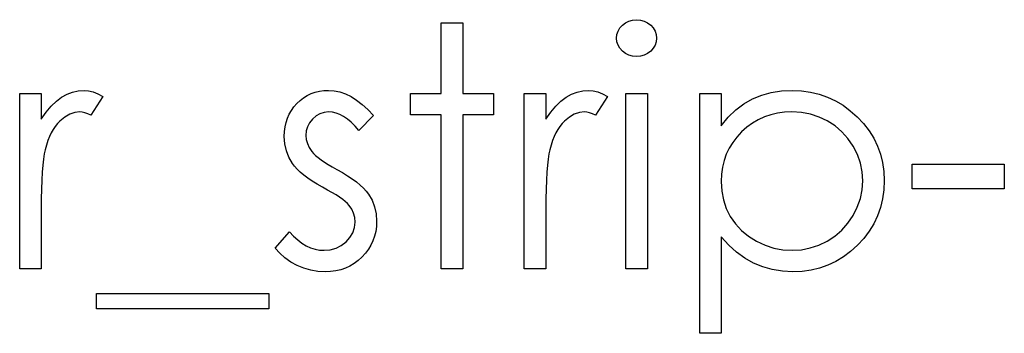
# Model space of a CAD drawing. Header units: inches. Extents: x -122 to 123, y -201 to 75.
# Tile 181 of 191: x 1.768 to 2.281, y 65.314 to 65.477. Entities that reach past the tile are written whole.
import ezdxf

# ---------------------------------------------------------------- set-up
doc = ezdxf.new("R2010")
doc.units = ezdxf.units.IN
doc.header["$MEASUREMENT"] = 0

msp = doc.modelspace()

# ---------------------------------------------------------------- linework, layer by layer
at = {"color": 7, "linetype": 'Continuous', "flags": 128}
for points in [[(2.08965, 65.47733), (2.09173, 65.47715), (2.09366, 65.47663), (2.09543, 65.47572), (2.09704, 65.4745), (2.09839, 65.47302), (2.09934, 65.47137), (2.09992, 65.46959), (2.10012, 65.46766), (2.10012, 65.46766), (2.09992, 65.46578), (2.09934, 65.46403), (2.09839, 65.4624), (2.09704, 65.46093), (2.09543, 65.4597), (2.09366, 65.4588), (2.09173, 65.45827), (2.08965, 65.4581), (2.08965, 65.4581), (2.0876, 65.45827), (2.08572, 65.4588), (2.08394, 65.4597), (2.08234, 65.46093), (2.08101, 65.4624), (2.08006, 65.46403), (2.07948, 65.46578), (2.07928, 65.46766), (2.07928, 65.46766), (2.07948, 65.46959), (2.08006, 65.47137), (2.08101, 65.47302), (2.08234, 65.4745), (2.08394, 65.47572), (2.08572, 65.47663), (2.0876, 65.47715), (2.08965, 65.47733)], [(1.98793, 65.47572), (1.99915, 65.47572), (1.99915, 65.47572), (1.99915, 65.43887), (1.99915, 65.43887), (2.01518, 65.43887), (2.01518, 65.43887), (2.01518, 65.42765), (2.01518, 65.42765), (1.99915, 65.42765), (1.99915, 65.42765), (1.99915, 65.34752), (1.99915, 65.34752), (1.98794, 65.34752), (1.98794, 65.34752), (1.98794, 65.42765), (1.98794, 65.42765), (1.97191, 65.42765), (1.97191, 65.42765), (1.97191, 65.43887), (1.97191, 65.43887), (1.98794, 65.43887), (1.98794, 65.43887), (1.98794, 65.47572)], [(1.76838, 65.43887), (1.7796, 65.43887), (1.7796, 65.43887), (1.7796, 65.42542), (1.7796, 65.42542), (1.78216, 65.42913), (1.78479, 65.43228), (1.78747, 65.43486), (1.79022, 65.43691), (1.79305, 65.43847), (1.79595, 65.43959), (1.79888, 65.44024), (1.80189, 65.44047), (1.80189, 65.44047), (1.80422, 65.44027), (1.80662, 65.43969), (1.8091, 65.43872), (1.81165, 65.43734), (1.81165, 65.43734), (1.80549, 65.42762), (1.80549, 65.42762), (1.80387, 65.42832), (1.80236, 65.42885), (1.80099, 65.42915), (1.79976, 65.42925), (1.79976, 65.42925), (1.79708, 65.42895), (1.79443, 65.42805), (1.79185, 65.42655), (1.78929, 65.42444), (1.78807, 65.42317), (1.78691, 65.42171), (1.78586, 65.42011), (1.78486, 65.41833), (1.78393, 65.41638), (1.78308, 65.41428), (1.78231, 65.412), (1.78161, 65.40957), (1.78161, 65.40957), (1.78113, 65.40739), (1.78073, 65.40471), (1.78038, 65.40153), (1.7801, 65.39785), (1.77988, 65.39369), (1.77973, 65.38904), (1.77963, 65.38388), (1.7796, 65.37822), (1.7796, 65.37822), (1.7796, 65.34752), (1.7796, 65.34752), (1.76838, 65.34752), (1.76838, 65.34752), (1.76838, 65.43887)], [(1.95268, 65.42747), (1.94507, 65.41964), (1.94507, 65.41964), (1.94306, 65.42189), (1.94106, 65.42384), (1.93906, 65.42549), (1.9371, 65.42685), (1.93513, 65.4279), (1.93317, 65.42865), (1.93122, 65.4291), (1.92929, 65.42925), (1.92929, 65.42925), (1.92694, 65.42903), (1.92476, 65.42832), (1.92273, 65.42717), (1.9209, 65.42554), (1.91938, 65.42362), (1.9183, 65.42156), (1.91765, 65.41933), (1.91742, 65.41696), (1.91742, 65.41696), (1.91762, 65.4148), (1.9182, 65.41272), (1.91918, 65.41067), (1.92053, 65.40867), (1.92053, 65.40867), (1.9214, 65.40764), (1.92251, 65.40659), (1.92381, 65.40546), (1.92534, 65.40431), (1.92709, 65.40311), (1.92904, 65.40188), (1.9312, 65.40058), (1.93357, 65.39925), (1.93357, 65.39925), (1.93648, 65.3976), (1.93913, 65.39597), (1.94156, 65.39434), (1.94374, 65.39274), (1.94567, 65.39114), (1.94737, 65.38956), (1.94882, 65.38798), (1.95003, 65.38643), (1.95003, 65.38643), (1.95188, 65.3832), (1.95323, 65.37977), (1.95401, 65.37614), (1.95428, 65.37231), (1.95428, 65.37231), (1.95416, 65.36961), (1.95381, 65.367), (1.95321, 65.3645), (1.95238, 65.36212), (1.95128, 65.35981), (1.94998, 65.35764), (1.94842, 65.35556), (1.94662, 65.35358), (1.94464, 65.35178), (1.94256, 65.35022), (1.94036, 65.34892), (1.93803, 65.34785), (1.93558, 65.34699), (1.933, 65.34639), (1.93032, 65.34604), (1.92751, 65.34592), (1.92751, 65.34592), (1.92373, 65.34612), (1.92005, 65.34674), (1.91645, 65.34777), (1.91292, 65.3492), (1.90959, 65.351), (1.90656, 65.35313), (1.90383, 65.35556), (1.9014, 65.35829), (1.9014, 65.35829), (1.90883, 65.36675), (1.90883, 65.36675), (1.91099, 65.3645), (1.91317, 65.36254), (1.91539, 65.36089), (1.91762, 65.35954), (1.9199, 65.35849), (1.92223, 65.35774), (1.92456, 65.35729), (1.92694, 65.35714), (1.92694, 65.35714), (1.93017, 65.35741), (1.93315, 65.35824), (1.93588, 65.35959), (1.93836, 65.36152), (1.94041, 65.3638), (1.94189, 65.3663), (1.94276, 65.36895), (1.94306, 65.37183), (1.94306, 65.37183), (1.94286, 65.37421), (1.94229, 65.37647), (1.94134, 65.37857), (1.93998, 65.38055), (1.93998, 65.38055), (1.93911, 65.3815), (1.93798, 65.38253), (1.9366, 65.38363), (1.935, 65.38478), (1.93315, 65.38598), (1.93104, 65.38723), (1.92872, 65.38856), (1.92614, 65.38996), (1.92614, 65.38996), (1.92336, 65.39154), (1.9208, 65.39312), (1.9185, 65.3947), (1.9164, 65.39625), (1.91454, 65.3978), (1.91294, 65.39935), (1.91154, 65.40091), (1.91039, 65.40243), (1.91039, 65.40243), (1.90856, 65.40561), (1.90726, 65.40904), (1.90646, 65.41265), (1.90621, 65.41651), (1.90621, 65.41651), (1.90631, 65.41903), (1.90661, 65.42144), (1.90713, 65.42374), (1.90783, 65.42595), (1.90876, 65.42802), (1.90989, 65.43), (1.91121, 65.43188), (1.91274, 65.43363), (1.91444, 65.43524), (1.91625, 65.43661), (1.91815, 65.43779), (1.92015, 65.43877), (1.92228, 65.43952), (1.92451, 65.44004), (1.92684, 65.44037), (1.92929, 65.44047), (1.92929, 65.44047), (1.9322, 65.44027), (1.9351, 65.43967), (1.93803, 65.43864), (1.94096, 65.43721), (1.94387, 65.43539), (1.9468, 65.43316), (1.94975, 65.43053), (1.95268, 65.42747)], [(2.0312, 65.43887), (2.04242, 65.43887), (2.04242, 65.43887), (2.04242, 65.42542), (2.04242, 65.42542), (2.04498, 65.42913), (2.04761, 65.43228), (2.05029, 65.43486), (2.05304, 65.43691), (2.05587, 65.43847), (2.05877, 65.43959), (2.0617, 65.44024), (2.06471, 65.44047), (2.06471, 65.44047), (2.06704, 65.44027), (2.06944, 65.43969), (2.07192, 65.43872), (2.07447, 65.43734), (2.07447, 65.43734), (2.06831, 65.42762), (2.06831, 65.42762), (2.06669, 65.42832), (2.06518, 65.42885), (2.06381, 65.42915), (2.06258, 65.42925), (2.06258, 65.42925), (2.0599, 65.42895), (2.05725, 65.42805), (2.05467, 65.42655), (2.05211, 65.42444), (2.05089, 65.42317), (2.04973, 65.42171), (2.04868, 65.42011), (2.04768, 65.41833), (2.04676, 65.41638), (2.0459, 65.41428), (2.04513, 65.412), (2.04443, 65.40957), (2.04443, 65.40957), (2.04395, 65.40739), (2.04355, 65.40471), (2.0432, 65.40153), (2.04292, 65.39785), (2.0427, 65.39369), (2.04255, 65.38904), (2.04245, 65.38388), (2.04242, 65.37822), (2.04242, 65.37822), (2.04242, 65.34752), (2.04242, 65.34752), (2.03121, 65.34752), (2.03121, 65.34752), (2.03121, 65.43887)], [(2.08409, 65.43887), (2.09531, 65.43887), (2.09531, 65.43887), (2.09531, 65.34752), (2.09531, 65.34752), (2.08409, 65.34752), (2.08409, 65.34752), (2.08409, 65.43887)], [(2.12255, 65.43887), (2.13377, 65.43887), (2.13377, 65.43887), (2.13377, 65.42196), (2.13377, 65.42196), (2.13745, 65.42647), (2.14138, 65.4303), (2.14559, 65.43351), (2.15007, 65.43604), (2.15483, 65.43796), (2.15984, 65.43937), (2.16512, 65.44019), (2.17068, 65.44047), (2.17068, 65.44047), (2.17554, 65.44024), (2.18024, 65.43962), (2.18475, 65.43854), (2.18908, 65.43701), (2.19324, 65.43508), (2.1972, 65.43271), (2.201, 65.4299), (2.20461, 65.42667), (2.20791, 65.42314), (2.21077, 65.41941), (2.2132, 65.41553), (2.21517, 65.41147), (2.21673, 65.40722), (2.21783, 65.40281), (2.21848, 65.3982), (2.21871, 65.39344), (2.21871, 65.39344), (2.21848, 65.38859), (2.21783, 65.3839), (2.21675, 65.37942), (2.21522, 65.37511), (2.21325, 65.37098), (2.21084, 65.36705), (2.20801, 65.36332), (2.20473, 65.35976), (2.20115, 65.35651), (2.1974, 65.3537), (2.19344, 65.35133), (2.18933, 65.34937), (2.18503, 65.34787), (2.18054, 65.34679), (2.17586, 65.34614), (2.17103, 65.34592), (2.17103, 65.34592), (2.1656, 65.34619), (2.16036, 65.34707), (2.15538, 65.34847), (2.1506, 65.35047), (2.14606, 65.35303), (2.14173, 65.35616), (2.13765, 65.35984), (2.13377, 65.36407), (2.13377, 65.36407), (2.13377, 65.31387), (2.13377, 65.31387), (2.12255, 65.31387), (2.12255, 65.31387), (2.12255, 65.43887)], [(2.17058, 65.42925), (2.16677, 65.4291), (2.16312, 65.4286), (2.15961, 65.4278), (2.15626, 65.42665), (2.15305, 65.42519), (2.15002, 65.42342), (2.14712, 65.42129), (2.14439, 65.41886), (2.14191, 65.41618), (2.13975, 65.41335), (2.13793, 65.41035), (2.13642, 65.40719), (2.13527, 65.40389), (2.13445, 65.4004), (2.13394, 65.39677), (2.13377, 65.39299), (2.13377, 65.39299), (2.13407, 65.38803), (2.13495, 65.38335), (2.13642, 65.3789), (2.1385, 65.37471), (2.14113, 65.37088), (2.14429, 65.36745), (2.14794, 65.36445), (2.1521, 65.36187), (2.15658, 65.35979), (2.16119, 65.35831), (2.1659, 65.35744), (2.17075, 65.35714), (2.17075, 65.35714), (2.17551, 65.35744), (2.18012, 65.35834), (2.1846, 65.35981), (2.18891, 65.36192), (2.19294, 65.36455), (2.19654, 65.36765), (2.1997, 65.37123), (2.20243, 65.37529), (2.20463, 65.37965), (2.20624, 65.3841), (2.20716, 65.38866), (2.20749, 65.39332), (2.20749, 65.39332), (2.20719, 65.398), (2.20624, 65.40256), (2.20468, 65.40702), (2.20248, 65.41132), (2.19977, 65.41535), (2.19662, 65.41888), (2.19304, 65.42196), (2.18903, 65.42454), (2.1847, 65.4266), (2.18019, 65.42807), (2.17549, 65.42895), (2.17058, 65.42925)], [(2.23313, 65.40201), (2.28121, 65.40201), (2.28121, 65.40201), (2.28121, 65.38919), (2.28121, 65.38919), (2.23313, 65.38919), (2.23313, 65.38919), (2.23313, 65.40201)], [(1.80844, 65.3347), (1.89819, 65.3347), (1.89819, 65.3347), (1.89819, 65.32669), (1.89819, 65.32669), (1.80845, 65.32669), (1.80845, 65.32669), (1.80845, 65.3347)]]:
    msp.add_lwpolyline(points, dxfattribs=at)

doc.saveas('drawing.dxf')
